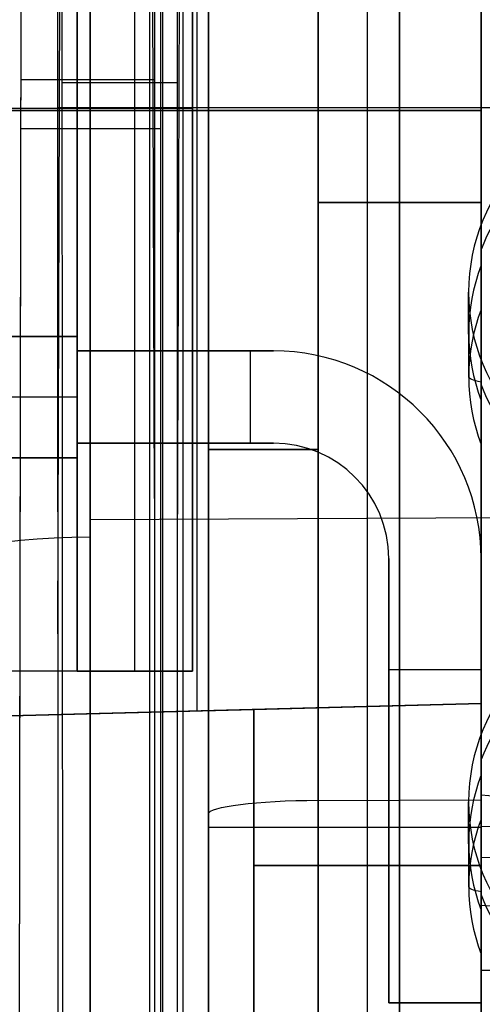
# Model space of a CAD drawing. Extents: x -15 to 7, y 1 to 148.
# Tile 59 of 194: x -7.38 to -5.34, y 125.21 to 129.54. Entities that reach past the tile are written whole.
import ezdxf

# ---------------------------------------------------------------- set-up
doc = ezdxf.new("R2010")
doc.units = 0
doc.layers.add('DEFAULT', color=7, linetype='CONTINUOUS')

msp = doc.modelspace()

# ---------------------------------------------------------------- linework, layer by layer
at = {"layer": 'DEFAULT', "color": 254}
for p, q in [((-7.3918, 113.9189, -0.9676), (-7.347, 145.748, -5.3803)), ((-6.7557, 145.6241, -6.3727), (-6.7557, 114.1932, -2.0152)), ((-7.3918, 113.7816, -1.9581), (-7.347, 145.6107, -6.3708)), ((-7.1806, 114.0038, -1.0803), (-7.197, 145.589, -5.4592)), ((-7.2179, 145.4995, -6.2544), (-7.2016, 113.8792, -1.8707)), ((-6.7819, 144.6195, -5.2238), (-6.7819, 114.7366, -1.0809)), ((-6.6819, 114.7228, -1.18), (-6.6819, 144.6057, -5.3229)), ((-7.0659, 114.9266, -107.4333), (-7.0659, 139.5964, -102.1896)), ((-6.7479, 136.9553, -5.4737), (-6.7479, 114.1575, -2.3131)), ((-5.845, 121.8079, -56.8088), (-5.845, 135.6676, -56.8088)), ((-5.845, 121.8079, -36.4698), (-5.845, 135.6676, -36.4698)), ((-5.845, 121.8079, -77.006), (-5.845, 135.6676, -77.006)), ((-5.845, 121.8079, -61.9759), (-5.845, 135.6676, -61.9759)), ((-5.345, 121.7904, -77.0235), (-5.345, 135.6545, -77.0235)), ((-5.345, 135.6545, -61.9584), (-5.345, 121.7904, -61.9584)), ((-5.345, 121.7904, -56.8262), (-5.345, 135.6545, -56.8262)), ((-5.345, 135.6545, -36.4523), (-5.345, 121.7904, -36.4523)), ((-5.345, 134.1306, -100.8407), (-5.345, 115.3038, -104.8425)), ((-6.545, 121.3158, -46.6393), (-6.545, 133.9788, -46.6393)), ((-6.545, 121.3158, -69.4909), (-6.545, 133.9788, -69.4909)), ((-6.6819, 127.1552, -2.9036), (-6.6579, 133.847, -2.9042)), ((-6.7819, 127.4325, -2.8411), (-6.804, 133.5935, -2.8416)), ((-6.545, 121.8155, -36.977), (-6.545, 133.4791, -36.977)), ((-6.545, 133.4791, -56.3015), (-6.545, 121.8155, -56.3015)), ((-6.545, 121.8155, -62.4831), (-6.545, 133.4791, -62.4831)), ((-6.545, 133.4791, -76.4987), (-6.545, 121.8155, -76.4987)), ((-7.3745, 126.1238, -3.6692), (-7.3644, 133.4058, -3.6692)), ((-7.2083, 126.8371, -3.6671), (-7.1903, 132.6661, -3.6676)), ((-6.0624, 121.8155, -56.8012), (-6.0624, 131.9149, -56.8012)), ((-6.0624, 131.9149, -36.4774), (-6.0624, 121.8155, -36.4774)), ((-6.0624, 121.8155, -76.9984), (-6.0624, 131.9149, -76.9984)), ((-6.0624, 131.9149, -61.9835), (-6.0624, 121.8155, -61.9835)), ((-6.595, 126.4969, -81.659), (-6.595, 131.7844, -81.659)), ((-6.595, 126.4969, -95.0745), (-6.595, 131.7844, -95.0745)), ((-5.345, 131.7517, -81.6917), (-5.345, 126.5296, -81.6917)), ((-5.345, 126.5296, -95.0418), (-5.345, 131.7517, -95.0418)), ((-6.545, 121.3158, -21.7322), (-6.545, 130.6515, -21.7322)), ((-5.7037, 130.2848, -13.8604), (-5.7037, 121.9234, -12.8449)), ((-5.345, 130.2973, -13.8493), (-5.345, 121.9109, -12.8307)), ((-6.0624, 130.2723, -13.8715), (-6.0624, 121.936, -12.859)), ((-6.545, 121.8757, -13.355), (-6.545, 130.212, -14.3676)), ((-6.545, 130.1518, -30.1482), (-6.545, 121.8155, -30.1482)), ((-6.0624, 121.8155, -30.6479), (-6.0624, 130.1518, -30.6479)), ((-5.7037, 121.8029, -30.6604), (-5.7037, 130.1643, -30.6604)), ((-5.345, 121.7904, -30.6729), (-5.345, 130.1768, -30.6729)), ((-7.3702, 129.2767, -3.0967), (-6.7819, 129.2767, -3.0967)), ((-7.1885, 129.2629, -3.1958), (-6.6819, 129.2629, -3.1958)), ((-7.2095, 129.1531, -3.9882), (6.7188, 129.1531, -3.9882)), ((-7.845, 129.1407, -81.6262), (-5.345, 129.1407, -81.6917)), ((-5.345, 129.1407, -95.0418), (-7.845, 129.1407, -95.1072)), ((-7.3703, 129.0615, -4.0765), (-6.7557, 129.0615, -4.0765)), ((-5.345, 128.7355, -56.8262), (-6.0624, 128.7355, -56.8012)), ((-6.0624, 128.7355, -36.4774), (-5.345, 128.7355, -36.4523)), ((-5.345, 128.7355, -77.0235), (-6.0624, 128.7355, -76.9984)), ((-6.0624, 128.7355, -61.9835), (-5.345, 128.7355, -61.9584)), ((-5.345, 128.2649, -7.0246), (-5.345, 128.5278, -5.1174)), ((-5.3997, 127.9678, -6.9837), (-5.3999, 128.3401, -4.2793)), ((-5.345, 127.9327, -5.0365), (-5.345, 127.6707, -6.9428)), ((-6.545, 127.6473, -56.3015), (-6.545, 127.6473, -36.977)), ((-6.545, 127.6473, -76.4987), (-6.545, 127.6473, -62.4831)), ((-7.0659, 127.3392, -104.7949), (-0.5, 127.3749, -104.9631)), ((-7.845, 126.4642, -95.1072), (-5.345, 126.5296, -95.0418)), ((-5.345, 126.5296, -81.6917), (-7.845, 126.4642, -81.6262)), ((-5.345, 126.5296, -94.6404), (-6.345, 126.5034, -94.6142)), ((-6.345, 126.5034, -82.1192), (-5.345, 126.5296, -82.093)), ((-5.845, 125.1165, -94.6273), (-5.845, 126.5165, -94.6273)), ((-5.845, 125.1165, -82.1061), (-5.845, 126.5165, -82.1061)), ((-5.345, 125.1034, -94.6404), (-5.345, 126.5296, -94.6404)), ((-5.345, 126.5296, -82.093), (-5.345, 125.1034, -82.093)), ((-5.345, 126.5296, -81.6917), (-5.345, 126.5296, -82.093)), ((-5.345, 126.5296, -94.6404), (-5.345, 126.5296, -95.0418)), ((-7.845, 126.4642, -88.3667), (-6.345, 126.5034, -88.3667)), ((-6.595, 126.4969, -95.0745), (-6.595, 126.4969, -81.659)), ((-6.345, 126.5034, -94.6142), (-6.345, 126.5034, -82.1192)), ((-6.345, 125.1296, -94.6142), (-6.345, 126.5034, -94.6142)), ((-6.345, 126.5034, -82.1192), (-6.345, 125.1296, -82.1192)), ((-6.345, 124.4298, -88.3667), (-6.345, 126.5034, -88.3667)), ((-5.345, 126.0213, -6.7136), (-5.345, 126.2829, -4.816)), ((-5.345, 125.853, -9.2338), (-5.345, 126.1276, -7.2528)), ((-5.345, 126.1276, -7.2528), (-5.345, 125.1371, -7.1154)), ((-6.0624, 126.1024, -13.365), (-5.345, 126.1054, -13.3402)), ((-5.3997, 125.7243, -6.6727), (-5.3999, 126.0965, -3.9683)), ((-5.345, 125.9901, -8.2445), (-4.3262, 125.9725, -8.2421)), ((-6.545, 125.9836, -30.1482), (-6.545, 125.9836, -13.854)), ((-5.345, 125.9836, -30.6729), (-6.0624, 125.9836, -30.6479)), ((-5.345, 125.8165, -94.6404), (-6.345, 125.8165, -94.6142)), ((-6.345, 125.8165, -82.1192), (-5.345, 125.8165, -82.093)), ((-5.345, 124.8624, -9.0965), (-5.345, 125.853, -9.2338)), ((-5.345, 125.853, -9.2338), (-4.145, 125.8351, -9.2102)), ((-5.345, 125.6875, -4.7379), (-5.345, 125.4272, -6.6318)), ((-6.345, 125.4666, -82.1192), (-6.345, 125.4666, -94.6142)), ((-5.345, 125.3565, -9.165), (-4.145, 125.3593, -9.1442))]:
    msp.add_line(p, q, dxfattribs=at)
at = {"layer": 'DEFAULT', "color": 212}
for p, q in [((-7.123, 126.6722, -84.3021), (-7.123, 131.6252, -84.3021)), ((-7.123, 131.6252, -82.2701), (-7.123, 126.6722, -82.2701)), ((-7.123, 126.6722, -86.8421), (-7.123, 131.6252, -86.8421)), ((-7.123, 131.6252, -84.8101), (-7.123, 126.6722, -84.8101)), ((-7.123, 126.6722, -89.3821), (-7.123, 131.6252, -89.3821)), ((-7.123, 131.6252, -87.3501), (-7.123, 126.6722, -87.3501)), ((-7.123, 126.6722, -91.9221), (-7.123, 131.6252, -91.9221)), ((-7.123, 131.6252, -89.8901), (-7.123, 126.6722, -89.8901)), ((-7.123, 126.6722, -94.4621), (-7.123, 131.6252, -94.4621)), ((-7.123, 131.6252, -92.4301), (-7.123, 126.6722, -92.4301)), ((-6.869, 126.6722, -84.3021), (-6.869, 131.6252, -84.3021)), ((-6.869, 126.6722, -82.2701), (-6.869, 131.6252, -82.2701)), ((-6.869, 126.6722, -86.8421), (-6.869, 131.6252, -86.8421)), ((-6.869, 126.6722, -84.8101), (-6.869, 131.6252, -84.8101)), ((-6.869, 126.6722, -89.3821), (-6.869, 131.6252, -89.3821)), ((-6.869, 126.6722, -87.3501), (-6.869, 131.6252, -87.3501)), ((-6.869, 126.6722, -91.9221), (-6.869, 131.6252, -91.9221)), ((-6.869, 126.6722, -89.8901), (-6.869, 131.6252, -89.8901)), ((-6.869, 126.6722, -94.4621), (-6.869, 131.6252, -94.4621)), ((-6.869, 126.6722, -92.4301), (-6.869, 131.6252, -92.4301)), ((-6.615, 131.6252, -94.9066), (-6.615, 126.6722, -94.9066)), ((-6.615, 131.6252, -81.8256), (-6.615, 126.6722, -81.8256)), ((-6.615, 131.6252, -94.4621), (-6.615, 126.6722, -94.4621)), ((-6.615, 126.6722, -82.2701), (-6.615, 131.6252, -82.2701)), ((-6.615, 131.6252, -84.3021), (-6.615, 126.6722, -84.3021)), ((-6.615, 126.6722, -84.8101), (-6.615, 131.6252, -84.8101)), ((-6.615, 131.6252, -86.8421), (-6.615, 126.6722, -86.8421)), ((-6.615, 126.6722, -87.3501), (-6.615, 131.6252, -87.3501)), ((-6.615, 131.6252, -89.3821), (-6.615, 126.6722, -89.3821)), ((-6.615, 126.6722, -89.8901), (-6.615, 131.6252, -89.8901)), ((-6.615, 131.6252, -91.9221), (-6.615, 126.6722, -91.9221)), ((-6.615, 126.6722, -92.4301), (-6.615, 131.6252, -92.4301)), ((-6.615, 126.6722, -94.6843), (-6.615, 131.6252, -94.6843)), ((-6.615, 126.6722, -82.0478), (-6.615, 131.6252, -82.0478)), ((-6.615, 126.6722, -84.5561), (-6.615, 131.6252, -84.5561)), ((-6.615, 126.6722, -87.0961), (-6.615, 131.6252, -87.0961)), ((-6.615, 126.6722, -89.6361), (-6.615, 131.6252, -89.6361)), ((-6.615, 126.6722, -92.1761), (-6.615, 131.6252, -92.1761)), ((-7.123, 128.0819, -83.2861), (-7.123, 130.2155, -83.2861)), ((-7.123, 128.0819, -85.8261), (-7.123, 130.2155, -85.8261)), ((-7.123, 128.0819, -88.3661), (-7.123, 130.2155, -88.3661)), ((-7.123, 128.0819, -90.9061), (-7.123, 130.2155, -90.9061)), ((-7.123, 128.0819, -93.4461), (-7.123, 130.2155, -93.4461)), ((-6.615, 129.1487, -94.9066), (-11.314, 129.1487, -94.9066)), ((-6.615, 129.1487, -81.8256), (-11.314, 129.1487, -81.8256)), ((-7.123, 129.1487, -84.3021), (-7.123, 129.1487, -82.2701)), ((-7.123, 129.1487, -86.8421), (-7.123, 129.1487, -84.8101)), ((-7.123, 129.1487, -89.3821), (-7.123, 129.1487, -87.3501)), ((-7.123, 129.1487, -91.9221), (-7.123, 129.1487, -89.8901)), ((-7.123, 129.1487, -94.4621), (-7.123, 129.1487, -92.4301)), ((-6.615, 129.1487, -84.3021), (-7.123, 129.1487, -84.3021)), ((-6.615, 129.1487, -82.2701), (-7.123, 129.1487, -82.2701)), ((-6.615, 129.1487, -86.8421), (-7.123, 129.1487, -86.8421)), ((-6.615, 129.1487, -84.8101), (-7.123, 129.1487, -84.8101)), ((-6.615, 129.1487, -89.3821), (-7.123, 129.1487, -89.3821)), ((-6.615, 129.1487, -87.3501), (-7.123, 129.1487, -87.3501)), ((-6.615, 129.1487, -91.9221), (-7.123, 129.1487, -91.9221)), ((-6.615, 129.1487, -89.8901), (-7.123, 129.1487, -89.8901)), ((-6.615, 129.1487, -94.4621), (-7.123, 129.1487, -94.4621)), ((-6.615, 129.1487, -92.4301), (-7.123, 129.1487, -92.4301)), ((-6.615, 129.1487, -94.9066), (-6.615, 129.1487, -94.4621)), ((-6.615, 129.1487, -82.2701), (-6.615, 129.1487, -81.8256)), ((-6.615, 129.1487, -84.8101), (-6.615, 129.1487, -84.3021)), ((-6.615, 129.1487, -87.3501), (-6.615, 129.1487, -86.8421)), ((-6.615, 129.1487, -89.8901), (-6.615, 129.1487, -89.3821)), ((-6.615, 129.1487, -92.4301), (-6.615, 129.1487, -91.9221)), ((-14.235, 128.1454, -82.4479), (-7.123, 128.1454, -82.4479)), ((-14.235, 128.1454, -84.9879), (-7.123, 128.1454, -84.9879)), ((-14.235, 128.1454, -87.5279), (-7.123, 128.1454, -87.5279)), ((-14.235, 128.1454, -90.0679), (-7.123, 128.1454, -90.0679)), ((-14.235, 128.1454, -92.6079), (-7.123, 128.1454, -92.6079)), ((-7.123, 128.1454, -84.1243), (-14.235, 128.1454, -84.1243)), ((-7.123, 128.1454, -86.6643), (-14.235, 128.1454, -86.6643)), ((-7.123, 128.1454, -89.2043), (-14.235, 128.1454, -89.2043)), ((-7.123, 128.1454, -91.7443), (-14.235, 128.1454, -91.7443)), ((-7.123, 128.1454, -94.2843), (-14.235, 128.1454, -94.2843)), ((-7.123, 128.1454, -82.6701), (-14.235, 128.1454, -82.6701)), ((-7.123, 128.1454, -85.2101), (-14.235, 128.1454, -85.2101)), ((-7.123, 128.1454, -87.7501), (-14.235, 128.1454, -87.7501)), ((-7.123, 128.1454, -90.2901), (-14.235, 128.1454, -90.2901)), ((-7.123, 128.1454, -92.8301), (-14.235, 128.1454, -92.8301)), ((-7.123, 128.1454, -83.902), (-14.235, 128.1454, -83.902)), ((-7.123, 128.1454, -86.442), (-14.235, 128.1454, -86.442)), ((-7.123, 128.1454, -88.982), (-14.235, 128.1454, -88.982)), ((-7.123, 128.1454, -91.522), (-14.235, 128.1454, -91.522)), ((-7.123, 128.1454, -94.062), (-14.235, 128.1454, -94.062)), ((-7.123, 128.1454, -82.8924), (-7.377, 128.1454, -82.8924)), ((-7.123, 128.1454, -85.4324), (-7.377, 128.1454, -85.4324)), ((-7.123, 128.1454, -87.9724), (-7.377, 128.1454, -87.9724)), ((-7.123, 128.1454, -90.5124), (-7.377, 128.1454, -90.5124)), ((-7.123, 128.1454, -93.0524), (-7.377, 128.1454, -93.0524)), ((-7.377, 128.1454, -83.6798), (-7.123, 128.1454, -83.6798)), ((-7.377, 128.1454, -86.2198), (-7.123, 128.1454, -86.2198)), ((-7.377, 128.1454, -88.7598), (-7.123, 128.1454, -88.7598)), ((-7.377, 128.1454, -91.2998), (-7.123, 128.1454, -91.2998)), ((-7.377, 128.1454, -93.8398), (-7.123, 128.1454, -93.8398)), ((-7.123, 127.612, -82.4479), (-7.123, 128.1454, -82.4479)), ((-7.123, 128.1454, -82.4479), (-7.123, 128.1454, -82.8924)), ((-7.123, 128.1454, -82.8924), (-7.123, 128.0819, -82.8924)), ((-7.123, 128.0819, -83.6798), (-7.123, 128.1454, -83.6798)), ((-7.123, 128.1454, -83.6798), (-7.123, 128.1454, -84.1243)), ((-7.123, 128.1454, -84.1243), (-7.123, 127.612, -84.1243)), ((-7.123, 127.612, -84.9879), (-7.123, 128.1454, -84.9879)), ((-7.123, 128.1454, -84.9879), (-7.123, 128.1454, -85.4324)), ((-7.123, 128.1454, -85.4324), (-7.123, 128.0819, -85.4324)), ((-7.123, 128.0819, -86.2198), (-7.123, 128.1454, -86.2198)), ((-7.123, 128.1454, -86.2198), (-7.123, 128.1454, -86.6643)), ((-7.123, 128.1454, -86.6643), (-7.123, 127.612, -86.6643)), ((-7.123, 127.612, -87.5279), (-7.123, 128.1454, -87.5279)), ((-7.123, 128.1454, -87.5279), (-7.123, 128.1454, -87.9724)), ((-7.123, 128.1454, -87.9724), (-7.123, 128.0819, -87.9724)), ((-7.123, 128.0819, -88.7598), (-7.123, 128.1454, -88.7598)), ((-7.123, 128.1454, -88.7598), (-7.123, 128.1454, -89.2043)), ((-7.123, 128.1454, -89.2043), (-7.123, 127.612, -89.2043)), ((-7.123, 127.612, -90.0679), (-7.123, 128.1454, -90.0679)), ((-7.123, 128.1454, -90.0679), (-7.123, 128.1454, -90.5124)), ((-7.123, 128.1454, -90.5124), (-7.123, 128.0819, -90.5124)), ((-7.123, 128.0819, -91.2998), (-7.123, 128.1454, -91.2998)), ((-7.123, 128.1454, -91.2998), (-7.123, 128.1454, -91.7443)), ((-7.123, 128.1454, -91.7443), (-7.123, 127.612, -91.7443)), ((-7.123, 127.612, -92.6079), (-7.123, 128.1454, -92.6079)), ((-7.123, 128.1454, -92.6079), (-7.123, 128.1454, -93.0524)), ((-7.123, 128.1454, -93.0524), (-7.123, 128.0819, -93.0524)), ((-7.123, 128.0819, -93.8398), (-7.123, 128.1454, -93.8398)), ((-7.123, 128.1454, -93.8398), (-7.123, 128.1454, -94.2843)), ((-7.123, 128.1454, -94.2843), (-7.123, 127.612, -94.2843)), ((-7.123, 128.0819, -82.8924), (-7.123, 128.0819, -83.6798)), ((-7.123, 128.0819, -85.4324), (-7.123, 128.0819, -86.2198)), ((-7.123, 128.0819, -87.9724), (-7.123, 128.0819, -88.7598)), ((-7.123, 128.0819, -90.5124), (-7.123, 128.0819, -91.2998)), ((-7.123, 128.0819, -93.0524), (-7.123, 128.0819, -93.8398)), ((-7.123, 128.0819, -83.6798), (-6.2594, 128.0819, -83.6798)), ((-6.2594, 128.0819, -82.8924), (-7.123, 128.0819, -82.8924)), ((-7.123, 128.0819, -86.2198), (-6.2594, 128.0819, -86.2198)), ((-6.2594, 128.0819, -85.4324), (-7.123, 128.0819, -85.4324)), ((-7.123, 128.0819, -88.7598), (-6.2594, 128.0819, -88.7598)), ((-6.2594, 128.0819, -87.9724), (-7.123, 128.0819, -87.9724)), ((-7.123, 128.0819, -91.2998), (-6.2594, 128.0819, -91.2998)), ((-6.2594, 128.0819, -90.5124), (-7.123, 128.0819, -90.5124)), ((-7.123, 128.0819, -93.8398), (-6.2594, 128.0819, -93.8398)), ((-6.2594, 128.0819, -93.0524), (-7.123, 128.0819, -93.0524)), ((-6.2594, 128.0819, -83.2861), (-7.123, 128.0819, -83.2861)), ((-6.2594, 128.0819, -85.8261), (-7.123, 128.0819, -85.8261)), ((-6.2594, 128.0819, -88.3661), (-7.123, 128.0819, -88.3661)), ((-6.2594, 128.0819, -90.9061), (-7.123, 128.0819, -90.9061)), ((-6.2594, 128.0819, -93.4461), (-7.123, 128.0819, -93.4461)), ((-6.6912, 128.0819, -83.6798), (-6.6912, 128.0819, -82.8924)), ((-6.6912, 128.0819, -86.2198), (-6.6912, 128.0819, -85.4324)), ((-6.6912, 128.0819, -88.7598), (-6.6912, 128.0819, -87.9724)), ((-6.6912, 128.0819, -91.2998), (-6.6912, 128.0819, -90.5124)), ((-6.6912, 128.0819, -93.8398), (-6.6912, 128.0819, -93.0524)), ((-6.361, 128.0819, -83.6798), (-6.361, 127.6755, -83.6798)), ((-6.361, 128.0819, -86.2198), (-6.361, 127.6755, -86.2198)), ((-6.361, 128.0819, -88.7598), (-6.361, 127.6755, -88.7598)), ((-6.361, 128.0819, -91.2998), (-6.361, 127.6755, -91.2998)), ((-6.361, 128.0819, -93.8398), (-6.361, 127.6755, -93.8398)), ((-6.361, 128.0819, -82.8924), (-6.361, 127.6755, -82.8924)), ((-6.361, 128.0819, -85.4324), (-6.361, 127.6755, -85.4324)), ((-6.361, 128.0819, -87.9724), (-6.361, 127.6755, -87.9724)), ((-6.361, 128.0819, -90.5124), (-6.361, 127.6755, -90.5124)), ((-6.361, 128.0819, -93.0524), (-6.361, 127.6755, -93.0524)), ((-6.2594, 128.0819, -83.6798), (-6.2594, 128.0819, -82.8924)), ((-6.2594, 128.0819, -86.2198), (-6.2594, 128.0819, -85.4324)), ((-6.2594, 128.0819, -88.7598), (-6.2594, 128.0819, -87.9724)), ((-6.2594, 128.0819, -91.2998), (-6.2594, 128.0819, -90.5124)), ((-6.2594, 128.0819, -93.8398), (-6.2594, 128.0819, -93.0524)), ((-7.123, 127.8787, -82.4479), (-14.235, 127.8787, -82.4479)), ((-7.123, 127.8787, -84.9879), (-14.235, 127.8787, -84.9879)), ((-7.123, 127.8787, -87.5279), (-14.235, 127.8787, -87.5279)), ((-7.123, 127.8787, -90.0679), (-14.235, 127.8787, -90.0679)), ((-7.123, 127.8787, -92.6079), (-14.235, 127.8787, -92.6079)), ((-7.123, 127.8787, -84.1243), (-14.235, 127.8787, -84.1243)), ((-7.123, 127.8787, -86.6643), (-14.235, 127.8787, -86.6643)), ((-7.123, 127.8787, -89.2043), (-14.235, 127.8787, -89.2043)), ((-7.123, 127.8787, -91.7443), (-14.235, 127.8787, -91.7443)), ((-7.123, 127.8787, -94.2843), (-14.235, 127.8787, -94.2843)), ((-7.123, 127.612, -83.6798), (-7.123, 127.6755, -83.6798)), ((-7.123, 127.6755, -83.6798), (-7.123, 127.6755, -82.8924)), ((-7.123, 127.6755, -82.8924), (-7.123, 127.612, -82.8924)), ((-7.123, 127.612, -86.2198), (-7.123, 127.6755, -86.2198)), ((-7.123, 127.6755, -86.2198), (-7.123, 127.6755, -85.4324)), ((-7.123, 127.6755, -85.4324), (-7.123, 127.612, -85.4324)), ((-7.123, 127.612, -88.7598), (-7.123, 127.6755, -88.7598)), ((-7.123, 127.6755, -88.7598), (-7.123, 127.6755, -87.9724)), ((-7.123, 127.6755, -87.9724), (-7.123, 127.612, -87.9724)), ((-7.123, 127.612, -91.2998), (-7.123, 127.6755, -91.2998)), ((-7.123, 127.6755, -91.2998), (-7.123, 127.6755, -90.5124)), ((-7.123, 127.6755, -90.5124), (-7.123, 127.612, -90.5124)), ((-7.123, 127.612, -93.8398), (-7.123, 127.6755, -93.8398)), ((-7.123, 127.6755, -93.8398), (-7.123, 127.6755, -93.0524)), ((-7.123, 127.6755, -93.0524), (-7.123, 127.612, -93.0524)), ((-6.2594, 127.6755, -83.6798), (-7.123, 127.6755, -83.6798)), ((-7.123, 127.6755, -82.8924), (-6.2594, 127.6755, -82.8924)), ((-6.2594, 127.6755, -86.2198), (-7.123, 127.6755, -86.2198)), ((-7.123, 127.6755, -85.4324), (-6.2594, 127.6755, -85.4324)), ((-6.2594, 127.6755, -88.7598), (-7.123, 127.6755, -88.7598)), ((-7.123, 127.6755, -87.9724), (-6.2594, 127.6755, -87.9724)), ((-6.2594, 127.6755, -91.2998), (-7.123, 127.6755, -91.2998)), ((-7.123, 127.6755, -90.5124), (-6.2594, 127.6755, -90.5124)), ((-6.2594, 127.6755, -93.8398), (-7.123, 127.6755, -93.8398)), ((-7.123, 127.6755, -93.0524), (-6.2594, 127.6755, -93.0524)), ((-7.123, 126.6722, -83.2861), (-7.123, 127.6755, -83.2861)), ((-7.123, 126.6722, -85.8261), (-7.123, 127.6755, -85.8261)), ((-7.123, 126.6722, -88.3661), (-7.123, 127.6755, -88.3661)), ((-7.123, 126.6722, -90.9061), (-7.123, 127.6755, -90.9061)), ((-7.123, 126.6722, -93.4461), (-7.123, 127.6755, -93.4461)), ((-6.2594, 127.6755, -83.2861), (-7.123, 127.6755, -83.2861)), ((-6.2594, 127.6755, -85.8261), (-7.123, 127.6755, -85.8261)), ((-6.2594, 127.6755, -88.3661), (-7.123, 127.6755, -88.3661)), ((-6.2594, 127.6755, -90.9061), (-7.123, 127.6755, -90.9061)), ((-6.2594, 127.6755, -93.4461), (-7.123, 127.6755, -93.4461)), ((-6.6912, 127.6755, -82.8924), (-6.6912, 127.6755, -83.6798)), ((-6.6912, 127.6755, -85.4324), (-6.6912, 127.6755, -86.2198)), ((-6.6912, 127.6755, -87.9724), (-6.6912, 127.6755, -88.7598)), ((-6.6912, 127.6755, -90.5124), (-6.6912, 127.6755, -91.2998)), ((-6.6912, 127.6755, -93.0524), (-6.6912, 127.6755, -93.8398)), ((-6.2594, 127.6755, -82.8924), (-6.2594, 127.6755, -83.6798)), ((-6.2594, 127.6755, -85.4324), (-6.2594, 127.6755, -86.2198)), ((-6.2594, 127.6755, -87.9724), (-6.2594, 127.6755, -88.7598)), ((-6.2594, 127.6755, -90.5124), (-6.2594, 127.6755, -91.2998)), ((-6.2594, 127.6755, -93.0524), (-6.2594, 127.6755, -93.8398)), ((-14.235, 127.612, -82.4479), (-7.123, 127.612, -82.4479)), ((-14.235, 127.612, -84.9879), (-7.123, 127.612, -84.9879)), ((-14.235, 127.612, -87.5279), (-7.123, 127.612, -87.5279)), ((-14.235, 127.612, -90.0679), (-7.123, 127.612, -90.0679)), ((-14.235, 127.612, -92.6079), (-7.123, 127.612, -92.6079)), ((-7.123, 127.612, -84.1243), (-14.235, 127.612, -84.1243)), ((-7.123, 127.612, -86.6643), (-14.235, 127.612, -86.6643)), ((-7.123, 127.612, -89.2043), (-14.235, 127.612, -89.2043)), ((-7.123, 127.612, -91.7443), (-14.235, 127.612, -91.7443)), ((-7.123, 127.612, -94.2843), (-14.235, 127.612, -94.2843)), ((-7.123, 127.612, -82.6701), (-14.235, 127.612, -82.6701)), ((-7.123, 127.612, -85.2101), (-14.235, 127.612, -85.2101)), ((-7.123, 127.612, -87.7501), (-14.235, 127.612, -87.7501)), ((-7.123, 127.612, -90.2901), (-14.235, 127.612, -90.2901)), ((-7.123, 127.612, -92.8301), (-14.235, 127.612, -92.8301)), ((-7.123, 127.612, -83.902), (-14.235, 127.612, -83.902)), ((-7.123, 127.612, -86.442), (-14.235, 127.612, -86.442)), ((-7.123, 127.612, -88.982), (-14.235, 127.612, -88.982)), ((-7.123, 127.612, -91.522), (-14.235, 127.612, -91.522)), ((-7.123, 127.612, -94.062), (-14.235, 127.612, -94.062)), ((-7.123, 127.612, -83.6798), (-7.377, 127.612, -83.6798)), ((-7.123, 127.612, -86.2198), (-7.377, 127.612, -86.2198)), ((-7.123, 127.612, -88.7598), (-7.377, 127.612, -88.7598)), ((-7.123, 127.612, -91.2998), (-7.377, 127.612, -91.2998)), ((-7.123, 127.612, -93.8398), (-7.377, 127.612, -93.8398)), ((-7.123, 127.612, -82.8924), (-7.377, 127.612, -82.8924)), ((-7.123, 127.612, -85.4324), (-7.377, 127.612, -85.4324)), ((-7.123, 127.612, -87.9724), (-7.377, 127.612, -87.9724)), ((-7.123, 127.612, -90.5124), (-7.377, 127.612, -90.5124)), ((-7.123, 127.612, -93.0524), (-7.377, 127.612, -93.0524)), ((-7.123, 127.612, -84.1243), (-7.123, 127.612, -83.6798)), ((-7.123, 127.612, -82.8924), (-7.123, 127.612, -82.4479)), ((-7.123, 127.612, -86.6643), (-7.123, 127.612, -86.2198)), ((-7.123, 127.612, -85.4324), (-7.123, 127.612, -84.9879)), ((-7.123, 127.612, -89.2043), (-7.123, 127.612, -88.7598)), ((-7.123, 127.612, -87.9724), (-7.123, 127.612, -87.5279)), ((-7.123, 127.612, -91.7443), (-7.123, 127.612, -91.2998)), ((-7.123, 127.612, -90.5124), (-7.123, 127.612, -90.0679)), ((-7.123, 127.612, -94.2843), (-7.123, 127.612, -93.8398)), ((-7.123, 127.612, -93.0524), (-7.123, 127.612, -92.6079)), ((-5.7514, 127.1675, -82.8924), (-5.7514, 127.1675, -83.6798)), ((-5.7514, 127.1675, -85.4324), (-5.7514, 127.1675, -86.2198)), ((-5.7514, 127.1675, -87.9724), (-5.7514, 127.1675, -88.7598)), ((-5.7514, 127.1675, -90.5124), (-5.7514, 127.1675, -91.2998)), ((-5.7514, 127.1675, -93.0524), (-5.7514, 127.1675, -93.8398)), ((-5.7514, 125.2117, -83.6798), (-5.7514, 127.1675, -83.6798)), ((-5.7514, 125.2117, -86.2198), (-5.7514, 127.1675, -86.2198)), ((-5.7514, 125.2117, -88.7598), (-5.7514, 127.1675, -88.7598)), ((-5.7514, 125.2117, -91.2998), (-5.7514, 127.1675, -91.2998)), ((-5.7514, 125.2117, -93.8398), (-5.7514, 127.1675, -93.8398)), ((-5.7514, 127.1675, -82.8924), (-5.7514, 125.2117, -82.8924)), ((-5.7514, 127.1675, -85.4324), (-5.7514, 125.2117, -85.4324)), ((-5.7514, 127.1675, -87.9724), (-5.7514, 125.2117, -87.9724)), ((-5.7514, 127.1675, -90.5124), (-5.7514, 125.2117, -90.5124)), ((-5.7514, 127.1675, -93.0524), (-5.7514, 125.2117, -93.0524)), ((-5.7514, 125.2117, -83.2861), (-5.7514, 127.1675, -83.2861)), ((-5.7514, 125.2117, -85.8261), (-5.7514, 127.1675, -85.8261)), ((-5.7514, 125.2117, -88.3661), (-5.7514, 127.1675, -88.3661)), ((-5.7514, 125.2117, -90.9061), (-5.7514, 127.1675, -90.9061)), ((-5.7514, 125.2117, -93.4461), (-5.7514, 127.1675, -93.4461)), ((-5.345, 127.1675, -82.8924), (-5.345, 127.1675, -83.6798)), ((-5.345, 127.1675, -85.4324), (-5.345, 127.1675, -86.2198)), ((-5.345, 127.1675, -87.9724), (-5.345, 127.1675, -88.7598)), ((-5.345, 127.1675, -90.5124), (-5.345, 127.1675, -91.2998)), ((-5.345, 127.1675, -93.0524), (-5.345, 127.1675, -93.8398)), ((-5.345, 127.1675, -83.6798), (-5.345, 125.2117, -83.6798)), ((-5.345, 127.1675, -86.2198), (-5.345, 125.2117, -86.2198)), ((-5.345, 127.1675, -88.7598), (-5.345, 125.2117, -88.7598)), ((-5.345, 127.1675, -91.2998), (-5.345, 125.2117, -91.2998)), ((-5.345, 127.1675, -93.8398), (-5.345, 125.2117, -93.8398)), ((-5.345, 125.2117, -82.8924), (-5.345, 127.1675, -82.8924)), ((-5.345, 125.2117, -85.4324), (-5.345, 127.1675, -85.4324)), ((-5.345, 125.2117, -87.9724), (-5.345, 127.1675, -87.9724)), ((-5.345, 125.2117, -90.5124), (-5.345, 127.1675, -90.5124)), ((-5.345, 125.2117, -93.0524), (-5.345, 127.1675, -93.0524)), ((-5.345, 127.1675, -83.2861), (-5.345, 125.2117, -83.2861)), ((-5.345, 127.1675, -85.8261), (-5.345, 125.2117, -85.8261)), ((-5.345, 127.1675, -88.3661), (-5.345, 125.2117, -88.3661)), ((-5.345, 127.1675, -90.9061), (-5.345, 125.2117, -90.9061)), ((-5.345, 127.1675, -93.4461), (-5.345, 125.2117, -93.4461)), ((-6.615, 126.6722, -94.9066), (-11.314, 126.6722, -94.9066)), ((-6.615, 126.6722, -81.8256), (-11.314, 126.6722, -81.8256)), ((-7.123, 126.6722, -88.3661), (-11.314, 126.6722, -88.3661)), ((-7.123, 126.6722, -82.2701), (-7.123, 126.6722, -84.3021)), ((-7.123, 126.6722, -84.8101), (-7.123, 126.6722, -86.8421)), ((-7.123, 126.6722, -87.3501), (-7.123, 126.6722, -89.3821)), ((-7.123, 126.6722, -89.8901), (-7.123, 126.6722, -91.9221)), ((-7.123, 126.6722, -92.4301), (-7.123, 126.6722, -94.4621)), ((-7.123, 126.6722, -94.4621), (-6.615, 126.6722, -94.4621)), ((-6.615, 126.6722, -92.4301), (-7.123, 126.6722, -92.4301)), ((-7.123, 126.6722, -91.9221), (-6.615, 126.6722, -91.9221)), ((-6.615, 126.6722, -89.8901), (-7.123, 126.6722, -89.8901)), ((-7.123, 126.6722, -89.3821), (-6.615, 126.6722, -89.3821)), ((-6.615, 126.6722, -87.3501), (-7.123, 126.6722, -87.3501)), ((-7.123, 126.6722, -86.8421), (-6.615, 126.6722, -86.8421)), ((-6.615, 126.6722, -84.8101), (-7.123, 126.6722, -84.8101)), ((-7.123, 126.6722, -84.3021), (-6.615, 126.6722, -84.3021)), ((-6.615, 126.6722, -82.2701), (-7.123, 126.6722, -82.2701)), ((-6.615, 126.6722, -94.4621), (-6.615, 126.6722, -94.9066)), ((-6.615, 126.6722, -91.9221), (-6.615, 126.6722, -92.4301)), ((-6.615, 126.6722, -89.3821), (-6.615, 126.6722, -89.8901)), ((-6.615, 126.6722, -86.8421), (-6.615, 126.6722, -87.3501)), ((-6.615, 126.6722, -84.3021), (-6.615, 126.6722, -84.8101)), ((-6.615, 126.6722, -81.8256), (-6.615, 126.6722, -82.2701)), ((-5.345, 126.6786, -83.6798), (-5.7514, 126.6786, -83.6798)), ((-5.345, 126.6786, -86.2198), (-5.7514, 126.6786, -86.2198)), ((-5.345, 126.6786, -88.7598), (-5.7514, 126.6786, -88.7598)), ((-5.345, 126.6786, -91.2998), (-5.7514, 126.6786, -91.2998)), ((-5.345, 126.6786, -93.8398), (-5.7514, 126.6786, -93.8398)), ((-5.345, 126.6786, -82.8924), (-5.7514, 126.6786, -82.8924)), ((-5.345, 126.6786, -85.4324), (-5.7514, 126.6786, -85.4324)), ((-5.345, 126.6786, -87.9724), (-5.7514, 126.6786, -87.9724)), ((-5.345, 126.6786, -90.5124), (-5.7514, 126.6786, -90.5124)), ((-5.345, 126.6786, -93.0524), (-5.7514, 126.6786, -93.0524)), ((-5.7514, 126.1896, -83.6798), (-5.7514, 126.1896, -82.8924)), ((-5.7514, 126.1896, -86.2198), (-5.7514, 126.1896, -85.4324)), ((-5.7514, 126.1896, -88.7598), (-5.7514, 126.1896, -87.9724)), ((-5.7514, 126.1896, -91.2998), (-5.7514, 126.1896, -90.5124)), ((-5.7514, 126.1896, -93.8398), (-5.7514, 126.1896, -93.0524)), ((-5.345, 126.1896, -83.6798), (-5.345, 126.1896, -82.8924)), ((-5.345, 126.1896, -86.2198), (-5.345, 126.1896, -85.4324)), ((-5.345, 126.1896, -88.7598), (-5.345, 126.1896, -87.9724)), ((-5.345, 126.1896, -91.2998), (-5.345, 126.1896, -90.5124)), ((-5.345, 126.1896, -93.8398), (-5.345, 126.1896, -93.0524)), ((-5.345, 125.2117, -83.6798), (-5.7514, 125.2117, -83.6798)), ((-5.345, 125.2117, -86.2198), (-5.7514, 125.2117, -86.2198)), ((-5.345, 125.2117, -88.7598), (-5.7514, 125.2117, -88.7598)), ((-5.345, 125.2117, -91.2998), (-5.7514, 125.2117, -91.2998)), ((-5.345, 125.2117, -93.8398), (-5.7514, 125.2117, -93.8398)), ((-5.7514, 125.2117, -82.8924), (-5.7514, 125.2117, -83.6798)), ((-5.7514, 125.2117, -82.8924), (-5.345, 125.2117, -82.8924)), ((-5.7514, 125.2117, -85.4324), (-5.7514, 125.2117, -86.2198)), ((-5.7514, 125.2117, -85.4324), (-5.345, 125.2117, -85.4324)), ((-5.7514, 125.2117, -87.9724), (-5.7514, 125.2117, -88.7598)), ((-5.7514, 125.2117, -87.9724), (-5.345, 125.2117, -87.9724)), ((-5.7514, 125.2117, -90.5124), (-5.7514, 125.2117, -91.2998)), ((-5.7514, 125.2117, -90.5124), (-5.345, 125.2117, -90.5124)), ((-5.7514, 125.2117, -93.0524), (-5.7514, 125.2117, -93.8398)), ((-5.7514, 125.2117, -93.0524), (-5.345, 125.2117, -93.0524)), ((-5.345, 125.2117, -83.2861), (-5.7514, 125.2117, -83.2861)), ((-5.345, 125.2117, -85.8261), (-5.7514, 125.2117, -85.8261)), ((-5.345, 125.2117, -88.3661), (-5.7514, 125.2117, -88.3661)), ((-5.345, 125.2117, -90.9061), (-5.7514, 125.2117, -90.9061)), ((-5.345, 125.2117, -93.4461), (-5.7514, 125.2117, -93.4461)), ((-5.5482, 125.2117, -82.8924), (-5.5482, 125.2117, -83.6798)), ((-5.5482, 125.2117, -85.4324), (-5.5482, 125.2117, -86.2198)), ((-5.5482, 125.2117, -87.9724), (-5.5482, 125.2117, -88.7598)), ((-5.5482, 125.2117, -90.5124), (-5.5482, 125.2117, -91.2998)), ((-5.5482, 125.2117, -93.0524), (-5.5482, 125.2117, -93.8398)), ((-5.345, 125.2117, -82.8924), (-5.345, 125.2117, -83.6798)), ((-5.345, 125.2117, -85.4324), (-5.345, 125.2117, -86.2198)), ((-5.345, 125.2117, -87.9724), (-5.345, 125.2117, -88.7598)), ((-5.345, 125.2117, -90.5124), (-5.345, 125.2117, -91.2998)), ((-5.345, 125.2117, -93.0524), (-5.345, 125.2117, -93.8398))]:
    msp.add_line(p, q, dxfattribs=at)
at = {"layer": 'DEFAULT', "color": 254, "extrusion": (1, -2.60428e-12, -1.52026e-11)}
msp.add_arc((61.766, -493.8639, -7.0659), 496.2411, 80.278902, 83.935, dxfattribs=at)
at = {"layer": 'DEFAULT', "color": 254, "extrusion": (0.999657, 0.003595, 0.025929)}
msp.add_arc((61.7433, -493.8642, -6.3952), 496.4181, 80.374756, 83.860555, dxfattribs=at)
at = {"layer": 'DEFAULT', "color": 254, "extrusion": (0.999657, -0.003595, -0.025929)}
msp.add_arc((61.6604, -494.4507, -7.0614), 496.6329, 80.377192, 83.858244, dxfattribs=at)
at = {"layer": 'DEFAULT', "color": 254, "extrusion": (1, -8.45647e-14, -6.26962e-13)}
msp.add_arc((61.766, -493.8639, -5.345), 493.2851, 82.028317, 82.221652, dxfattribs=at)
at = {"layer": 'DEFAULT', "color": 254, "extrusion": (-2.92271e-15, 0.137324, 0.990526)}
msp.add_arc((4.5499, -127.7118, 13.3854), 0.85, 273, 87, dxfattribs=at)
at = {"layer": 'DEFAULT', "color": 254, "extrusion": (-0.025907, 0.13548, 0.990441)}
msp.add_arc((-19.6155, -126.2907, 12.4828), 0.8503, 262.2712, 328.5783, dxfattribs=at)
at = {"layer": 'DEFAULT', "color": 254, "extrusion": (-7.19126e-05, 0.136365, 0.990659)}
for centre, start, end in [((4.4822, -127.7271, 11.9527), 339.2918, 20.6483), ((4.4822, -127.7271, 10.5323), 339.3113, 20.6288), ((4.4834, -125.4621, 11.9548), 339.2918, 20.6483), ((4.4834, -125.4621, 10.5344), 339.3113, 20.6288)]:
    msp.add_arc(centre, 0.85, start, end, dxfattribs=at)
at = {"layer": 'DEFAULT', "color": 254, "extrusion": (1, -6.98577e-15, 3.54863e-15)}
msp.add_arc((127.9915, -6.8112, -5.345), 0.3468, 202.3082, 322.0167, dxfattribs=at)
at = {"layer": 'DEFAULT', "color": 212, "extrusion": (7.64349e-15, 8.74228e-08, 1)}
for centre, radius in [((-6.2594, 127.1675, -82.8923), 0.9144), ((-6.2594, 127.1675, -83.6797), 0.9144), ((-6.2594, 127.1675, -88.7597), 0.9144), ((-6.2594, 127.1675, -91.2997), 0.9144), ((-6.2594, 127.1675, -93.8397), 0.9144), ((-6.2594, 127.1675, -82.8923), 0.508), ((-6.2594, 127.1675, -83.6797), 0.508), ((-6.2594, 127.1675, -88.7597), 0.508), ((-6.2594, 127.1675, -90.5123), 0.508)]:
    msp.add_arc(centre, radius, 360, 90, dxfattribs=at)
at = {"layer": 'DEFAULT', "color": 212, "extrusion": (9.58614e-15, 8.74228e-08, 1)}
msp.add_arc((-6.2594, 127.1675, -85.4323), 0.9144, 360, 90, dxfattribs=at)
at = {"layer": 'DEFAULT', "color": 212, "extrusion": (6.67217e-15, 8.74228e-08, 1)}
for centre in [(-6.2594, 127.1675, -86.2197), (-6.2594, 127.1675, -87.9723), (-6.2594, 127.1675, -90.5123)]:
    msp.add_arc(centre, 0.9144, 360, 90, dxfattribs=at)
at = {"layer": 'DEFAULT', "color": 212, "extrusion": (7.52208e-15, 8.74228e-08, 1)}
msp.add_arc((-6.2594, 127.1675, -93.0523), 0.9144, 360, 90, dxfattribs=at)
at = {"layer": 'DEFAULT', "color": 212, "extrusion": (7.99361e-15, 8.74228e-08, 1)}
for centre, radius in [((-6.2594, 127.1675, -83.286), 0.9144), ((-6.2594, 127.1675, -88.366), 0.9144), ((-6.2594, 127.1675, -83.286), 0.508), ((-6.2594, 127.1675, -88.366), 0.508)]:
    msp.add_arc(centre, radius, 360, 90, dxfattribs=at)
at = {"layer": 'DEFAULT', "color": 212, "extrusion": (7.10543e-15, 8.74228e-08, 1)}
for centre, radius in [((-6.2594, 127.1675, -85.826), 0.9144), ((-6.2594, 127.1675, -90.906), 0.9144), ((-6.2594, 127.1675, -93.446), 0.9144), ((-6.2594, 127.1675, -85.826), 0.508), ((-6.2594, 127.1675, -90.906), 0.508), ((-6.2594, 127.1675, -93.446), 0.508)]:
    msp.add_arc(centre, radius, 360, 90, dxfattribs=at)
at = {"layer": 'DEFAULT', "color": 254, "extrusion": (2.34289e-18, 0.990659, -0.136365)}
for centre in [(5.0997, 10.5319, 127.7247), (5.0997, 10.5341, 125.4597)]:
    msp.add_arc(centre, 0.3, 324.8664, 359.9959, dxfattribs=at)
at = {"layer": 'DEFAULT', "color": 254, "extrusion": (1, 1.29427e-13, 9.40274e-13)}
msp.add_arc((61.766, -493.8639, -5.345), 493.2851, 82.2914, 82.484737, dxfattribs=at)
at = {"layer": 'DEFAULT', "color": 254, "extrusion": (-0.025906, 0.133907, 0.990655)}
msp.add_arc((-19.8894, -126.2682, 12.2801), 0.8502, 9.8485, 76.1608, dxfattribs=at)
at = {"layer": 'DEFAULT', "color": 254, "extrusion": (0, 1, 0)}
for centre, start, end in [((6.045, -76.4987, 127.6473), 272, 0), ((6.045, -62.4831, 127.6473), 0, 88), ((6.045, -56.3015, 127.6473), 272, 0), ((6.045, -36.977, 127.6473), 0, 88), ((6.045, -30.1482, 125.9836), 272, 0)]:
    msp.add_arc(centre, 0.5, start, end, dxfattribs=at)
at = {"layer": 'DEFAULT', "color": 212, "extrusion": (1.11403e-14, 8.74228e-08, 1)}
msp.add_arc((-6.2594, 127.1675, -85.4323), 0.508, 360, 90, dxfattribs=at)
at = {"layer": 'DEFAULT', "color": 212, "extrusion": (4.14673e-15, 8.74228e-08, 1)}
msp.add_arc((-6.2594, 127.1675, -86.2197), 0.508, 360, 90, dxfattribs=at)
at = {"layer": 'DEFAULT', "color": 212, "extrusion": (5.89511e-15, 8.74228e-08, 1)}
msp.add_arc((-6.2594, 127.1675, -87.9723), 0.508, 360, 90, dxfattribs=at)
at = {"layer": 'DEFAULT', "color": 212, "extrusion": (6.7693e-15, 8.74228e-08, 1)}
msp.add_arc((-6.2594, 127.1675, -91.2997), 0.508, 360, 90, dxfattribs=at)
at = {"layer": 'DEFAULT', "color": 212, "extrusion": (7.42495e-15, 8.74228e-08, 1)}
msp.add_arc((-6.2594, 127.1675, -93.0523), 0.508, 360, 90, dxfattribs=at)
at = {"layer": 'DEFAULT', "color": 212, "extrusion": (7.75277e-15, 8.74228e-08, 1)}
msp.add_arc((-6.2594, 127.1675, -93.8397), 0.508, 360, 90, dxfattribs=at)
at = {"layer": 'DEFAULT', "color": 254, "extrusion": (0, 0.978148, 0.207912)}
msp.add_arc((7.045, -128.1805, 102.689), 0.8, 271.5, 0, dxfattribs=at)
at = {"layer": 'DEFAULT', "color": 254, "extrusion": (-5.6526e-15, 0.137324, 0.990526)}
msp.add_arc((4.5499, -125.4468, 13.3854), 0.85, 273, 87, dxfattribs=at)
at = {"layer": 'DEFAULT', "color": 254, "extrusion": (-0.025906, 0.13093, 0.991053)}
msp.add_arc((-19.9911, -123.9958, 11.8998), 0.8504, 261.9093, 328.2097, dxfattribs=at)
at = {"layer": 'DEFAULT', "color": 254, "extrusion": (0.017452, 0.990375, -0.137303)}
msp.add_arc((8.3618, 8.283, 125.8162), 2, 113.4336, 179.8593, dxfattribs=at)
at = {"layer": 'DEFAULT', "color": 254, "extrusion": (0, 0.992705, -0.120571)}
msp.add_arc((6.045, 1.4371, 126.7956), 0.5, 0, 88, dxfattribs=at)
at = {"layer": 'DEFAULT', "color": 254, "extrusion": (1, 2.45936e-14, -5.94896e-15)}
msp.add_arc((125.748, -6.5001, -5.345), 0.3468, 202.3082, 322.0167, dxfattribs=at)
at = {"layer": 'DEFAULT', "color": 254, "extrusion": (1, -3.20199e-13, -2.50778e-12)}
msp.add_arc((61.766, -493.8639, -5.345), 493.2851, 82.554486, 82.747829, dxfattribs=at)
at = {"layer": 'DEFAULT', "color": 254, "extrusion": (-0.025906, 0.129357, 0.99126)}
msp.add_arc((-20.2786, -123.9685, 11.7006), 0.8501, 9.4695, 75.7895, dxfattribs=at)
at = {"layer": 'DEFAULT', "color": 254, "extrusion": (0, 0.990526, -0.137324)}
msp.add_arc((6.145, 8.3033, 125.4387), 2, 113.5782, 180, dxfattribs=at)

doc.saveas('drawing.dxf')
